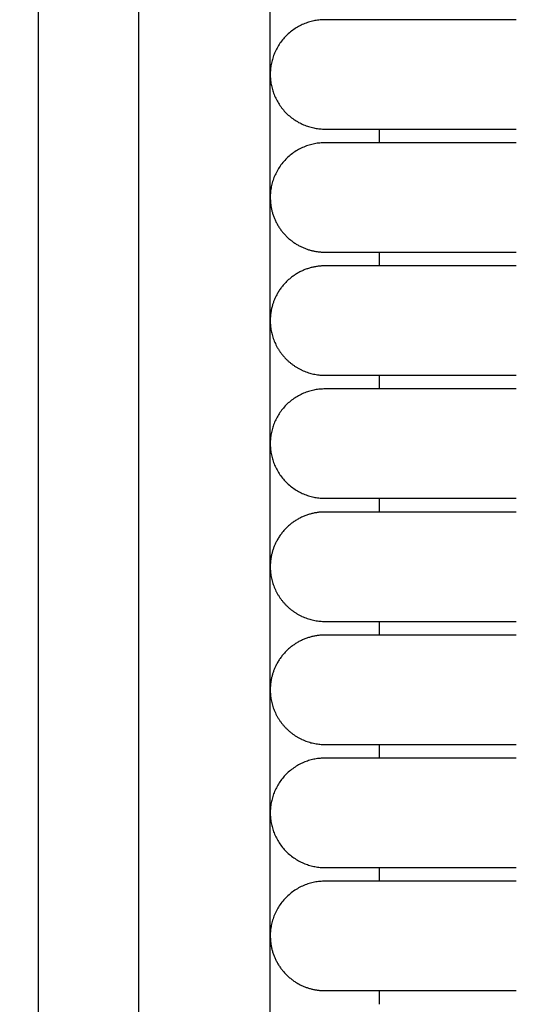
# Model space of a CAD drawing. Header units: millimetres. Extents: x -31695 to -19845, y -5614 to 7253.
# Tile 198 of 256: x -29464 to -29446, y 5009 to 5045. Entities that reach past the tile are written whole.
import ezdxf

# ---------------------------------------------------------------- set-up
doc = ezdxf.new("R2010")
doc.units = ezdxf.units.MM
doc.layers.add('2d', color=7, linetype='Continuous', true_color=0x000000)

msp = doc.modelspace()

# ---------------------------------------------------------------- linework, layer by layer
at = {"layer": '2d', "linetype": 'Continuous', "lineweight": -3}
msp.add_lwpolyline([(-29455.065, 4642.495), (-29455.065, 5407.495)], dxfattribs=at)
for points, knots in [([(-29460.52, 4624.902), (-29460.437, 4626.341), (-29460.368, 4627.78), (-29460.309, 4629.221), (-29460.245, 4630.779), (-29460.193, 4632.338), (-29460.149, 4633.897), (-29460.103, 4635.575), (-29460.065, 4637.252), (-29460.035, 4638.931), (-29460.001, 4640.756), (-29459.976, 4642.581), (-29459.956, 4644.407), (-29459.935, 4646.353), (-29459.92, 4648.299), (-29459.908, 4650.245), (-29459.896, 4652.277), (-29459.889, 4654.31), (-29459.884, 4656.342), (-29459.878, 4658.489), (-29459.876, 4660.636), (-29459.874, 4662.783), (-29459.872, 4666.01), (-29459.872, 4669.236), (-29459.872, 4672.463), (-29459.873, 4682.95), (-29459.873, 4693.438), (-29459.873, 4703.926), (-29459.873, 4715.826), (-29459.873, 4727.727), (-29459.873, 4739.627), (-29459.873, 4752.869), (-29459.873, 4766.11), (-29459.873, 4779.351), (-29459.873, 4793.947), (-29459.873, 4808.544), (-29459.873, 4823.14), (-29459.873, 4854.606), (-29459.873, 4886.071), (-29459.873, 4917.536), (-29459.873, 4950.544), (-29459.873, 4983.553), (-29459.873, 5016.561), (-29459.873, 5049.57), (-29459.873, 5082.578), (-29459.873, 5115.586), (-29459.873, 5131.318), (-29459.873, 5147.051), (-29459.873, 5162.784), (-29459.873, 5178.517), (-29459.873, 5194.251), (-29459.873, 5209.983), (-29459.873, 5217.281), (-29459.873, 5224.579), (-29459.873, 5231.877), (-29459.873, 5239.175), (-29459.873, 5246.473), (-29459.873, 5253.771), (-29459.873, 5259.091), (-29459.873, 5264.412), (-29459.873, 5269.732)], [0, 0, 0, 0, 4.32571, 4.32571, 4.32571, 9.006348, 9.006348, 9.006348, 14.041632, 14.041632, 14.041632, 19.519096, 19.519096, 19.519096, 25.35732, 25.35732, 25.35732, 31.454857, 31.454857, 31.454857, 37.895938, 37.895938, 37.895938, 47.575429, 47.575429, 47.575429, 79.038556, 79.038556, 79.038556, 114.740207, 114.740207, 114.740207, 154.464201, 154.464201, 154.464201, 198.253062, 198.253062, 198.253062, 292.648844, 292.648844, 292.648844, 391.674129, 391.674129, 391.674129, 490.698643, 490.698643, 490.698643, 537.896832, 537.896832, 537.896832, 585.096367, 585.096367, 585.096367, 606.990068, 606.990068, 606.990068, 628.884072, 628.884072, 628.884072, 644.845046, 644.845046, 644.845046, 644.845046]), ([(-29464.231, 4625.082), (-29464.148, 4626.499), (-29464.079, 4627.927), (-29464.02, 4629.346), (-29463.956, 4630.891), (-29463.904, 4632.436), (-29463.86, 4633.982), (-29463.813, 4635.649), (-29463.775, 4637.316), (-29463.744, 4638.984), (-29463.71, 4640.802), (-29463.684, 4642.619), (-29463.663, 4644.437), (-29463.641, 4646.378), (-29463.625, 4648.318), (-29463.613, 4650.259), (-29463.6, 4652.288), (-29463.592, 4654.317), (-29463.586, 4656.346), (-29463.579, 4658.491), (-29463.576, 4660.636), (-29463.574, 4662.782), (-29463.571, 4665.264), (-29463.57, 4667.746), (-29463.57, 4670.228), (-29463.569, 4670.972), (-29463.569, 4671.716), (-29463.569, 4672.46), (-29463.566, 4682.948), (-29463.563, 4693.436), (-29463.561, 4703.924), (-29463.559, 4715.824), (-29463.557, 4727.725), (-29463.555, 4739.626), (-29463.554, 4752.867), (-29463.552, 4766.109), (-29463.551, 4779.35), (-29463.55, 4793.947), (-29463.549, 4808.543), (-29463.548, 4823.14), (-29463.547, 4854.605), (-29463.546, 4886.07), (-29463.546, 4917.536), (-29463.546, 4950.544), (-29463.546, 4983.553), (-29463.546, 5016.561), (-29463.546, 5049.569), (-29463.546, 5082.578), (-29463.546, 5115.586), (-29463.546, 5131.319), (-29463.546, 5147.051), (-29463.547, 5162.784), (-29463.547, 5178.517), (-29463.548, 5194.251), (-29463.549, 5209.984), (-29463.549, 5217.282), (-29463.549, 5224.58), (-29463.55, 5231.878), (-29463.55, 5238.188), (-29463.551, 5244.497), (-29463.551, 5250.807)], [0, 0, 0, 0, 4.271346, 4.271346, 4.271346, 8.910793, 8.910793, 8.910793, 13.915218, 13.915218, 13.915218, 19.369775, 19.369775, 19.369775, 25.191998, 25.191998, 25.191998, 31.279337, 31.279337, 31.279337, 37.714779, 37.714779, 37.714779, 45.161136, 45.161136, 45.161136, 47.392834, 47.392834, 47.392834, 78.857016, 78.857016, 78.857016, 114.55941, 114.55941, 114.55941, 154.283912, 154.283912, 154.283912, 198.073133, 198.073133, 198.073133, 292.469323, 292.469323, 292.469323, 391.494727, 391.494727, 391.494727, 490.51936, 490.51936, 490.51936, 537.717708, 537.717708, 537.717708, 584.917492, 584.917492, 584.917492, 606.811354, 606.811354, 606.811354, 625.740521, 625.740521, 625.740521, 625.740521])]:
    msp.add_open_spline(points, degree=3, knots=knots, dxfattribs=at)
for points, weights, knots in [([(-29453.065, 5044.995), (-29455.065, 5044.995), (-29455.065, 5042.995), (-29455.065, 5040.995), (-29453.065, 5040.995)], [1, 0.707106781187, 1, 0.707106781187, 1], [6.283185, 6.283185, 6.283185, 9.424778, 9.424778, 12.566371, 12.566371, 12.566371]), ([(-29446.065, 5044.995), (-29448.964, 5044.995), (-29451.014, 5044.995), (-29453.065, 5044.995), (-29453.065, 5044.995)], [1, 0.853553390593, 0.853553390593, 0.853553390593, 1], [0, 0, 0, 5.79899, 5.79899, 11.59798, 11.59798, 11.59798]), ([(-29453.065, 5040.995), (-29453.065, 5040.995), (-29451.014, 5040.995), (-29448.964, 5040.995), (-29446.065, 5040.995)], [1, 0.853553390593, 0.853553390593, 0.853553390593, 1], [0, 0, 0, 5.79899, 5.79899, 11.59798, 11.59798, 11.59798]), ([(-29453.065, 5040.495), (-29455.065, 5040.495), (-29455.065, 5038.495), (-29455.065, 5037.269), (-29453.973, 5036.713)], [1, 0.707106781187, 1, 0.797556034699, 0.874965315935], [12.566371, 12.566371, 12.566371, 15.707963, 15.707963, 17.879391, 17.879391, 17.879391]), ([(-29446.065, 5040.495), (-29448.964, 5040.495), (-29451.014, 5040.495), (-29453.065, 5040.495), (-29453.065, 5040.495)], [1, 0.853553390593, 0.853553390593, 0.853553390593, 1], [0, 0, 0, 5.79899, 5.79899, 11.59798, 11.59798, 11.59798]), ([(-29453.065, 5036.495), (-29453.065, 5036.495), (-29451.014, 5036.495), (-29448.964, 5036.495), (-29446.065, 5036.495)], [1, 0.853553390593, 0.853553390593, 0.853553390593, 1], [0, 0, 0, 5.79899, 5.79899, 11.59798, 11.59798, 11.59798]), ([(-29446.065, 5035.995), (-29448.964, 5035.995), (-29451.014, 5035.995), (-29453.065, 5035.995), (-29453.065, 5035.995)], [1, 0.853553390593, 0.853553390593, 0.853553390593, 1], [0, 0, 0, 5.79899, 5.79899, 11.59798, 11.59798, 11.59798]), ([(-29454.847, 5034.903), (-29455.065, 5034.475), (-29455.065, 5033.995), (-29455.065, 5033.167), (-29454.479, 5032.581), (-29453.893, 5031.995), (-29453.065, 5031.995)], [0.874965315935, 0.909550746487, 1, 0.853553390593, 0.853553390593, 0.853553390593, 1], [2.290392, 2.290392, 2.290392, 3.313708, 3.313708, 4.970563, 4.970563, 6.627417, 6.627417, 6.627417]), ([(-29453.065, 5031.995), (-29453.065, 5031.995), (-29451.014, 5031.995), (-29448.964, 5031.995), (-29446.065, 5031.995)], [1, 0.853553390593, 0.853553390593, 0.853553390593, 1], [0, 0, 0, 5.79899, 5.79899, 11.59798, 11.59798, 11.59798]), ([(-29453.065, 5031.495), (-29455.065, 5031.495), (-29455.065, 5029.495), (-29455.065, 5027.495), (-29453.065, 5027.495)], [1, 0.707106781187, 1, 0.707106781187, 1], [6.283185, 6.283185, 6.283185, 9.424778, 9.424778, 12.566371, 12.566371, 12.566371]), ([(-29446.065, 5031.495), (-29448.964, 5031.495), (-29451.014, 5031.495), (-29453.065, 5031.495), (-29453.065, 5031.495)], [1, 0.853553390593, 0.853553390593, 0.853553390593, 1], [0, 0, 0, 5.79899, 5.79899, 11.59798, 11.59798, 11.59798]), ([(-29453.065, 5027.495), (-29453.065, 5027.495), (-29451.014, 5027.495), (-29448.964, 5027.495), (-29446.065, 5027.495)], [1, 0.853553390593, 0.853553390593, 0.853553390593, 1], [0, 0, 0, 5.79899, 5.79899, 11.59798, 11.59798, 11.59798]), ([(-29446.065, 5026.995), (-29448.964, 5026.995), (-29451.014, 5026.995), (-29453.065, 5026.995), (-29453.065, 5026.995)], [1, 0.853553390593, 0.853553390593, 0.853553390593, 1], [0, 0, 0, 5.79899, 5.79899, 11.59798, 11.59798, 11.59798]), ([(-29454.847, 5025.903), (-29455.065, 5025.475), (-29455.065, 5024.995), (-29455.065, 5024.167), (-29454.479, 5023.581), (-29453.893, 5022.995), (-29453.065, 5022.995)], [0.874965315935, 0.909550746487, 1, 0.853553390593, 0.853553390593, 0.853553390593, 1], [2.290392, 2.290392, 2.290392, 3.313708, 3.313708, 4.970563, 4.970563, 6.627417, 6.627417, 6.627417]), ([(-29453.065, 5022.995), (-29453.065, 5022.995), (-29451.014, 5022.995), (-29448.964, 5022.995), (-29446.065, 5022.995)], [1, 0.853553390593, 0.853553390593, 0.853553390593, 1], [0, 0, 0, 5.79899, 5.79899, 11.59798, 11.59798, 11.59798]), ([(-29446.065, 5022.495), (-29448.964, 5022.495), (-29451.014, 5022.495), (-29453.065, 5022.495), (-29453.065, 5022.495)], [1, 0.853553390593, 0.853553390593, 0.853553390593, 1], [0, 0, 0, 5.79899, 5.79899, 11.59798, 11.59798, 11.59798]), ([(-29454.847, 5021.403), (-29455.065, 5020.975), (-29455.065, 5020.495), (-29455.065, 5019.667), (-29454.479, 5019.081), (-29453.893, 5018.495), (-29453.065, 5018.495)], [0.874965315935, 0.909550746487, 1, 0.853553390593, 0.853553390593, 0.853553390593, 1], [2.290392, 2.290392, 2.290392, 3.313708, 3.313708, 4.970563, 4.970563, 6.627417, 6.627417, 6.627417]), ([(-29453.065, 5018.495), (-29453.065, 5018.495), (-29451.014, 5018.495), (-29448.964, 5018.495), (-29446.065, 5018.495)], [1, 0.853553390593, 0.853553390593, 0.853553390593, 1], [0, 0, 0, 5.79899, 5.79899, 11.59798, 11.59798, 11.59798]), ([(-29453.065, 5017.995), (-29455.065, 5017.995), (-29455.065, 5015.995), (-29455.065, 5013.995), (-29453.065, 5013.995)], [1, 0.707106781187, 1, 0.707106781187, 1], [6.283185, 6.283185, 6.283185, 9.424778, 9.424778, 12.566371, 12.566371, 12.566371]), ([(-29446.065, 5017.995), (-29448.964, 5017.995), (-29451.014, 5017.995), (-29453.065, 5017.995), (-29453.065, 5017.995)], [1, 0.853553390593, 0.853553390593, 0.853553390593, 1], [0, 0, 0, 5.79899, 5.79899, 11.59798, 11.59798, 11.59798]), ([(-29453.065, 5013.995), (-29453.065, 5013.995), (-29451.014, 5013.995), (-29448.964, 5013.995), (-29446.065, 5013.995)], [1, 0.853553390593, 0.853553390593, 0.853553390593, 1], [0, 0, 0, 5.79899, 5.79899, 11.59798, 11.59798, 11.59798]), ([(-29453.065, 5013.495), (-29455.065, 5013.495), (-29455.065, 5011.495), (-29455.065, 5010.269), (-29453.973, 5009.713)], [1, 0.707106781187, 1, 0.797556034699, 0.874965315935], [12.566371, 12.566371, 12.566371, 15.707963, 15.707963, 17.879391, 17.879391, 17.879391]), ([(-29446.065, 5013.495), (-29448.964, 5013.495), (-29451.014, 5013.495), (-29453.065, 5013.495), (-29453.065, 5013.495)], [1, 0.853553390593, 0.853553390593, 0.853553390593, 1], [0, 0, 0, 5.79899, 5.79899, 11.59798, 11.59798, 11.59798]), ([(-29453.065, 5009.495), (-29453.065, 5009.495), (-29451.014, 5009.495), (-29448.964, 5009.495), (-29446.065, 5009.495)], [1, 0.853553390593, 0.853553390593, 0.853553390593, 1], [0, 0, 0, 5.79899, 5.79899, 11.59798, 11.59798, 11.59798])]:
    msp.add_rational_spline(points, weights, degree=2, knots=knots, dxfattribs=at)
for points in [[(-29451.065, 5040.495), (-29451.065, 5040.745), (-29451.065, 5040.995)], [(-29451.065, 5035.995), (-29451.065, 5036.245), (-29451.065, 5036.495)], [(-29451.065, 5031.495), (-29451.065, 5031.745), (-29451.065, 5031.995)], [(-29451.065, 5026.995), (-29451.065, 5027.245), (-29451.065, 5027.495)], [(-29451.065, 5022.495), (-29451.065, 5022.745), (-29451.065, 5022.995)], [(-29451.065, 5017.995), (-29451.065, 5018.245), (-29451.065, 5018.495)], [(-29451.065, 5013.495), (-29451.065, 5013.745), (-29451.065, 5013.995)], [(-29451.065, 5008.995), (-29451.065, 5009.245), (-29451.065, 5009.495)]]:
    msp.add_open_spline(points, degree=2, dxfattribs=at)
for points, weights in [([(-29453.973, 5036.713), (-29453.545, 5036.495), (-29453.065, 5036.495)], [0.874965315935, 0.909550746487, 1]), ([(-29453.065, 5035.995), (-29454.29, 5035.995), (-29454.847, 5034.903)], [1, 0.797556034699, 0.874965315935]), ([(-29453.065, 5026.995), (-29454.29, 5026.995), (-29454.847, 5025.903)], [1, 0.797556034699, 0.874965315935]), ([(-29453.065, 5022.495), (-29454.29, 5022.495), (-29454.847, 5021.403)], [1, 0.797556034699, 0.874965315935]), ([(-29453.973, 5009.713), (-29453.545, 5009.495), (-29453.065, 5009.495)], [0.874965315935, 0.909550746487, 1])]:
    msp.add_rational_spline(points, weights, degree=2, dxfattribs=at)

doc.saveas('drawing.dxf')
